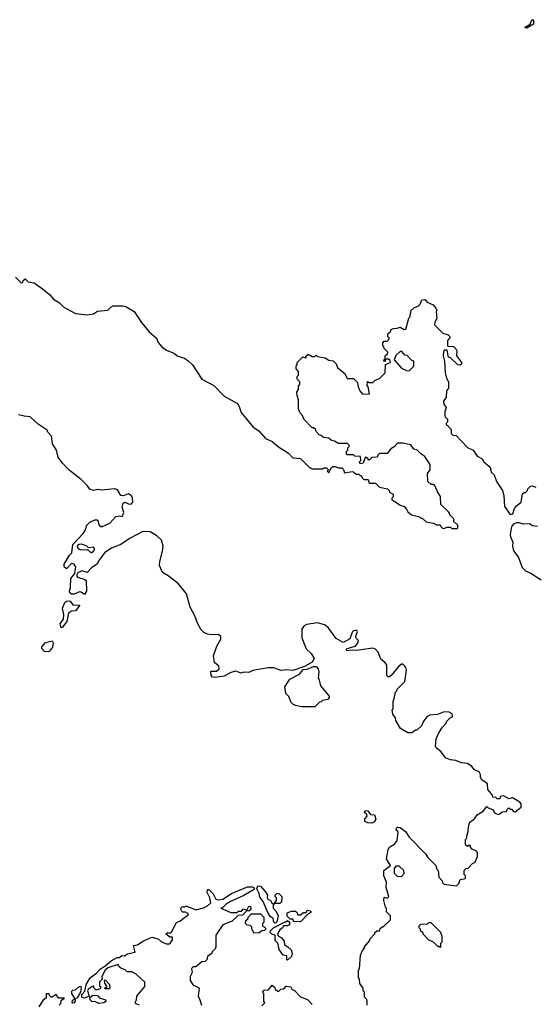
# Model space of a CAD drawing. Extents: x 1862350 to 2057294, y 212041 to 437318.
# Tile 75 of 256: x 2007954 to 2011932, y 277971 to 285585. Entities that reach past the tile are written whole.
import ezdxf

# ---------------------------------------------------------------- set-up
doc = ezdxf.new("R2010")
doc.units = 0

msp = doc.modelspace()

# ---------------------------------------------------------------- linework, layer by layer
at = {"layer": '0CON10XD'}
for points in [[(2011875, 285520), (2011861.7, 285521.7), (2011861.7, 285528.3), (2011900, 285550), (2011912.5, 285585), (2011920, 285585), (2011926, 285576), (2011925, 285550), (2011875, 285520)], [(2007920, 283595), (2007965, 283550), (2007978.3, 283551.7), (2007981.7, 283568.3), (2007995, 283580), (2008018.3, 283558.3), (2008065, 283550), (2008138.8, 283498.8), (2008187, 283457), (2008215, 283423.8), (2008262.5, 283395), (2008295, 283362.5), (2008385, 283313.3), (2008475, 283302.5), (2008525, 283310), (2008555, 283330), (2008635, 283337.5), (2008657, 283363), (2008675, 283373.3), (2008753, 283373), (2008775, 283367.5), (2008839.7, 283329.7), (2008895, 283243.3), (2008953.3, 283175), (2009012, 283122), (2009025, 283087.5), (2009052.5, 283055), (2009089.3, 283029.3), (2009145, 283006.7), (2009175, 282984), (2009227, 282967), (2009255, 282946.2), (2009288.8, 282915), (2009362.5, 282805), (2009455, 282757.5), (2009533.6, 282673.6), (2009636.4, 282616.4), (2009650, 282595), (2009666.4, 282546.4), (2009757.5, 282435), (2009802.5, 282405), (2009855, 282347.5), (2009905, 282322.5), (2009955, 282282.5), (2010033, 282233), (2010065, 282197.5), (2010125, 282192.5), (2010192.5, 282125), (2010215, 282112.5), (2010297.5, 282112.5), (2010305, 282120), (2010325, 282120), (2010340, 282105), (2010330, 282095), (2010345, 282080), (2010361.7, 282118.3), (2010375, 282130), (2010395, 282130), (2010415, 282120), (2010445, 282120), (2010457, 282107), (2010465, 282080), (2010525, 282090), (2010537, 282087), (2010555, 282070), (2010575, 282070), (2010585, 282060), (2010595, 282060), (2010601.7, 282041.7), (2010615, 282030), (2010648.3, 282028.3), (2010655, 282000), (2010705, 282000), (2010735, 281970), (2010798.3, 281958.3), (2010810, 281945), (2010811.7, 281931.7), (2010840, 281915), (2010840, 281895), (2010830, 281885), (2010830, 281875), (2010895, 281830), (2010925, 281820), (2010945, 281800), (2010955, 281780), (2010982.5, 281755)], [(2010982.5, 281755), (2011045, 281740), (2011055, 281730), (2011065, 281730), (2011095, 281702.5), (2011151.7, 281691.7), (2011175, 281680), (2011205, 281680), (2011210, 281665), (2011223, 281653), (2011235, 281650), (2011255, 281660), (2011285, 281660), (2011295, 281650), (2011335, 281650), (2011340, 281655), (2011340, 281675), (2011310, 281705), (2011310, 281725), (2011280, 281755), (2011280, 281765), (2011268.3, 281778.3), (2011210, 281835), (2011207, 281897), (2011183, 281933), (2011167, 281977), (2011155, 281990), (2011135, 281990), (2011110, 282015), (2011107.5, 282075), (2011127.5, 282105), (2011127.5, 282145), (2011085, 282207.5), (2011055, 282227.5), (2011025, 282260), (2011000, 282265), (2010977, 282297), (2010915, 282310), (2010875, 282310), (2010848.3, 282281.7), (2010823.6, 282266.4), (2010795, 282230), (2010735, 282230), (2010721.7, 282218.3), (2010718.3, 282201.7), (2010675, 282200), (2010655, 282180), (2010638.3, 282198.3), (2010625, 282200), (2010610, 282155), (2010585, 282150), (2010580, 282165), (2010590, 282175), (2010588.3, 282208.3), (2010545, 282210), (2010535, 282220), (2010485, 282220), (2010480, 282225), (2010480, 282245), (2010490, 282255), (2010490, 282275), (2010500, 282285), (2010500, 282295), (2010488.3, 282308.3), (2010418.3, 282308.3), (2010387, 282327), (2010365, 282330), (2010345, 282350), (2010303, 282353), (2010285, 282370), (2010270, 282375), (2010245, 282400), (2010240, 282415), (2010225, 282430), (2010215, 282430), (2010150, 282495), (2010140, 282525), (2010118.3, 282548.3), (2010110, 282575), (2010110, 282645), (2010098.3, 282678.3), (2010097.5, 282705), (2010110, 282725), (2010110, 282755), (2010120, 282765), (2010120, 282785), (2010100, 282805), (2010100, 282825), (2010110, 282835), (2010110, 282865), (2010090, 282885), (2010090, 282905), (2010100, 282915), (2010100, 282935), (2010141.7, 282978.3), (2010165, 282970), (2010171.7, 282988.3), (2010185, 282997.5), (2010215, 282980), (2010235, 282980), (2010245, 282990), (2010255, 282980), (2010315, 282970), (2010343, 282953), (2010377, 282947), (2010400, 282925), (2010410, 282895), (2010455, 282860), (2010468.3, 282848.3), (2010485, 282810), (2010535, 282810), (2010565, 282780), (2010570, 282745), (2010582.5, 282715), (2010605, 282690), (2010658.3, 282691.7), (2010647, 282747), (2010640, 282755), (2010641.7, 282788.3), (2010655, 282780), (2010685, 282780), (2010701.7, 282798.3), (2010735, 282810), (2010780, 282855), (2010781.7, 282918.3), (2010820, 282935), (2010818.3, 282948.3), (2010805, 282960), (2010780, 282960), (2010778.3, 282941.7), (2010770, 282945), (2010771.7, 282958.3), (2010780, 282960), (2010780, 282985), (2010798.3, 283001.7), (2010800, 283015), (2010771.7, 283041.7), (2010770, 283055), (2010760, 283065), (2010760, 283085), (2010771.7, 283098.3), (2010795, 283100), (2010808.3, 283111.7), (2010810, 283125), (2010800, 283135), (2010800, 283155), (2010820, 283175), (2010825, 283190), (2010843, 283197), (2010871.7, 283198.3), (2010895, 283207.5), (2010925, 283190), (2010938.3, 283191.7), (2010963, 283277), (2010970, 283285), (2010980, 283335), (2011005, 283360), (2011035, 283370), (2011050, 283385), (2011061.7, 283418.3), (2011085, 283420), (2011105, 283400), (2011149.3, 283379.3), (2011170, 283355), (2011177.5, 283335), (2011172.5, 283325), (2011177.5, 283275), (2011162.5, 283245), (2011160, 283225), (2011225, 283160), (2011267, 283147), (2011280, 283135), (2011280, 283125), (2011260, 283105), (2011260, 283065), (2011265, 283060), (2011307, 283057), (2011325, 283040), (2011332.5, 283025), (2011330, 282985), (2011370, 282935), (2011368.3, 282921.7), (2011357, 282913), (2011340, 282915), (2011285, 282970), (2011270, 282975), (2011258.3, 283028.3), (2011235, 283030), (2011230, 283015), (2011227.5, 282985), (2011237.5, 282945), (2011243.3, 282855), (2011253, 282813), (2011270, 282785), (2011270, 282735), (2011252.5, 282715), (2011250, 282665), (2011230, 282635), (2011233, 282613), (2011250, 282585), (2011240, 282555), (2011240, 282525), (2011243, 282513), (2011260, 282495), (2011260, 282475), (2011250, 282465), (2011250, 282455), (2011258.3, 282448.3), (2011290, 282415), (2011290, 282385), (2011301.7, 282371.7), (2011328.3, 282368.3), (2011415, 282277.5), (2011460, 282255), (2011490.7, 282210.7), (2011529.3, 282189.3), (2011542.5, 282165), (2011590, 282125), (2011600, 282085), (2011622.5, 282065), (2011640, 282015), (2011687.5, 281945), (2011697.5, 281905), (2011700.7, 281820.7), (2011745, 281757.5), (2011766.4, 281763.6), (2011780, 281805), (2011793.9, 281826.1), (2011830, 281855), (2011841.7, 281918.3), (2011855, 281930), (2011865, 281930), (2011880, 281945), (2011881.7, 281958.3), (2011903, 281977), (2011915, 281980), (2011945, 281970)], [(2010965, 282870), (2011000, 282905), (2011000, 282945), (2010981.7, 282951.7), (2010948.3, 282988.3), (2010931.7, 282991.7), (2010908.3, 283018.3), (2010895, 283020), (2010861.7, 282988.3), (2010850, 282955), (2010905, 282890), (2010943, 282873), (2010965, 282870)], [(2011288.3, 278891.7), (2011331.7, 278888.3), (2011350, 278905), (2011360, 278935), (2011400, 278945), (2011400, 278965), (2011390, 278975), (2011390, 279005), (2011405, 279020), (2011420, 279025), (2011455, 279060), (2011475, 279070), (2011492.5, 279115), (2011492.5, 279145), (2011486.4, 279156.4), (2011451.7, 279171.7), (2011440, 279185), (2011438.3, 279198.3), (2011425, 279200), (2011415, 279192.5), (2011400, 279205), (2011400, 279245), (2011410, 279255), (2011410, 279275), (2011421.7, 279308.3), (2011422.5, 279345), (2011435, 279380), (2011470, 279405), (2011490, 279435), (2011536.4, 279463.6), (2011565, 279500), (2011575, 279490), (2011608.3, 279478.3), (2011620, 279465), (2011621.7, 279451.7), (2011655, 279440), (2011667, 279443), (2011685, 279460), (2011718.3, 279461.7), (2011721.7, 279478.3), (2011735, 279490), (2011745, 279480), (2011755, 279480), (2011771.7, 279461.7), (2011785, 279460), (2011830, 279495), (2011831.7, 279521.7), (2011820, 279535), (2011765, 279567.5), (2011735, 279560), (2011695, 279582.5), (2011671.7, 279578.3), (2011665, 279560), (2011645, 279560), (2011635, 279570), (2011611.7, 279571.7), (2011608.3, 279588.3), (2011573, 279633), (2011570, 279675), (2011527, 279707), (2011517.5, 279725), (2011517, 279747), (2011505, 279767.5), (2011470, 279785), (2011449.3, 279809.3), (2011415, 279832.5), (2011368.3, 279838.3), (2011325, 279857.5), (2011285, 279862.5), (2011245, 279877.5), (2011213, 279923), (2011173.6, 279953.6), (2011167.5, 279965), (2011172.5, 280025), (2011195, 280070), (2011222.5, 280115), (2011250, 280145), (2011255, 280160), (2011285, 280190), (2011300, 280195), (2011298.3, 280218.3), (2011275, 280230), (2011235, 280232.5), (2011185, 280212.5), (2011125, 280207.5), (2011103.6, 280196.4), (2011075, 280160), (2011060, 280125), (2011025, 280090), (2011015, 280090), (2010985, 280070), (2010955, 280070), (2010897.5, 280105), (2010862.5, 280165), (2010860, 280185), (2010837.5, 280215), (2010832.5, 280245), (2010840, 280255), (2010840, 280315), (2010850, 280335), (2010860, 280385), (2010870, 280395), (2010871.7, 280408.3), (2010931.7, 280468.3), (2010943.8, 280555), (2010940, 280575), (2010929.3, 280589.3), (2010915, 280600), (2010905, 280600), (2010885, 280586.7), (2010826.4, 280513.6), (2010805, 280500), (2010793.3, 280513.3), (2010792.5, 280595), (2010777.5, 280615), (2010745, 280640), (2010724, 280695), (2010705, 280717.5), (2010685, 280725.6), (2010557.3, 280707.3), (2010525, 280710.8), (2010482.5, 280705), (2010477.5, 280715), (2010485, 280722.5), (2010548.9, 280741.1), (2010568, 280765), (2010572.5, 280785), (2010553.3, 280805), (2010554, 280825), (2010566.2, 280855), (2010560, 280865), (2010535, 280860), (2010525, 280849.2), (2010505, 280796.2), (2010455, 280770), (2010400.5, 280800.5), (2010339.2, 280885), (2010310, 280905), (2010255, 280922), (2010172.3, 280907.7), (2010152.7, 280897.3), (2010133.8, 280875), (2010133.8, 280805), (2010169.3, 280719.3), (2010207.5, 280685), (2010230, 280645), (2010215, 280617.5), (2010155, 280582.5), (2010065, 280552.5), (2010016.7, 280556.7), (2009975, 280552.5), (2009915, 280572.5), (2009875, 280573.3), (2009757, 280553), (2009725, 280537.5), (2009685, 280540), (2009665, 280532.5), (2009625, 280547.5), (2009585, 280537.5), (2009535, 280507.5), (2009465, 280497.5), (2009445, 280500), (2009433, 280513), (2009431.7, 280548.3), (2009475, 280547.5), (2009496.7, 280565), (2009492.5, 280585), (2009460, 280615), (2009452.5, 280665), (2009478.3, 280741.7), (2009510, 280795), (2009510, 280815), (2009491.7, 280831.7), (2009435, 280827.5), (2009405, 280833.3), (2009377.5, 280845), (2009356.1, 280866.1), (2009327.3, 280917.3), (2009308, 280975), (2009272.7, 281042.7), (2009244.4, 281144.4), (2009180, 281225), (2009102, 281285), (2009071.5, 281301.5), (2009056.2, 281316.2), (2009035.6, 281365), (2009035.8, 281395), (2009058.8, 281475), (2009063.3, 281515), (2009050.7, 281560.7), (2009013.6, 281593.6), (2008963.6, 281623.6), (2008905, 281626.2), (2008807.5, 281575), (2008735, 281527.5), (2008662.3, 281497.7), (2008612.5, 281465), (2008566.4, 281403.6), (2008552.5, 281375), (2008510.7, 281349.3), (2008475, 281310), (2008435, 281321.8), (2008402, 281308), (2008392, 281288), (2008400, 281275), (2008457, 281257), (2008467, 281247), (2008470, 281165), (2008455, 281140), (2008427.9, 281157.9), (2008415, 281159.6), (2008375, 281141.4), (2008355, 281142), (2008342.2, 281152.2), (2008339.4, 281165), (2008347.3, 281195), (2008348.9, 281265), (2008378.8, 281301.2), (2008386.9, 281355), (2008375, 281374.3), (2008355, 281378.8), (2008315, 281337.5), (2008297.5, 281355), (2008297.5, 281375), (2008337.5, 281445), (2008357, 281463), (2008363.3, 281526.7), (2008445, 281612.5), (2008460, 281635), (2008472.5, 281675), (2008495, 281700), (2008535, 281717.5), (2008555, 281717.5), (2008568, 281675), (2008585, 281663.3), (2008649.5, 281690.5), (2008696.9, 281743.1), (2008725, 281747.5), (2008745, 281742.5), (2008758.1, 281775), (2008744.6, 281815), (2008753, 281847), (2008766.4, 281853.6), (2008795, 281840), (2008815, 281838.9), (2008827.5, 281855), (2008825, 281888.8), (2008815, 281905.7), (2008795, 281918.6), (2008755, 281902.5), (2008735, 281906.7), (2008709.5, 281949.5), (2008688.3, 281958.3), (2008585, 281948), (2008555, 281952.5), (2008525, 281943.3), (2008495, 281953.3), (2008475, 281982.5), (2008428.3, 282028.3), (2008335, 282101.2), (2008284.4, 282154.4), (2008251.7, 282201.7), (2008238.8, 282255), (2008206.7, 282305), (2008200, 282365), (2008170, 282395), (2008165, 282410), (2008096.4, 282456.4), (2008035, 282514.2), (2007989.1, 282519.1), (2007945, 282528.9)], [(2011957, 281667), (2011915, 281670), (2011897, 281687), (2011847, 281683), (2011815, 281694), (2011795, 281694), (2011771.2, 281685), (2011756, 281665), (2011746.7, 281605), (2011747.5, 281585), (2011767.5, 281545), (2011763.3, 281515), (2011769.3, 281489.3), (2011773.9, 281473.9), (2011810, 281425), (2011839.3, 281349.3), (2011865, 281323.3), (2011906.2, 281306.2), (2011985, 281252.5)], [(2008505, 281462), (2008525, 281474), (2008531.4, 281485), (2008532.5, 281495), (2008525, 281505.6), (2008485, 281500), (2008472, 281515), (2008435, 281530.5), (2008412.7, 281527.3), (2008401.4, 281518.6), (2008399.2, 281505), (2008410.3, 281490.3), (2008425, 281485.4), (2008477.5, 281487.5), (2008505, 281462)], [(2008275, 280883.3), (2008266.4, 280913.6), (2008291.2, 280948.8), (2008294.6, 280985), (2008285.6, 281035), (2008302.7, 281077.3), (2008315, 281088), (2008335, 281092), (2008345, 281088.8), (2008365, 281060.6), (2008418.3, 281058.3), (2008383.8, 281015), (2008355, 281010), (2008331.1, 280995), (2008317.7, 280932.3), (2008285, 280887.5), (2008275, 280883.3)], [(2008173, 280697), (2008145, 280700), (2008125, 280722.5), (2008123.8, 280735), (2008151.9, 280768.1), (2008205, 280782.5), (2008213.3, 280765), (2008206.1, 280733.9), (2008185, 280702.5), (2008173, 280697)], [(2010235, 280272.5), (2010135, 280272.5), (2010085, 280282.5), (2010065, 280292.5), (2010052.5, 280305), (2010035, 280350), (2010010, 280375), (2010002.5, 280425), (2010042.5, 280485), (2010117.5, 280525), (2010145, 280560), (2010175, 280563.3), (2010225, 280582.5), (2010245, 280582.5), (2010260, 280565), (2010267.5, 280545), (2010260, 280495), (2010267, 280487), (2010280, 280435), (2010347.5, 280355), (2010347, 280343), (2010335, 280327.5), (2010295, 280320), (2010285, 280310), (2010271.7, 280308.3), (2010235, 280272.5)], [(2010675, 279372.5), (2010645, 279373.3), (2010622.5, 279385), (2010622.5, 279405), (2010640, 279425), (2010638.3, 279438.3), (2010620, 279455), (2010625, 279470), (2010645, 279467.5), (2010665, 279440), (2010697, 279437), (2010706.4, 279403.6), (2010695, 279382.5), (2010675, 279372.5)], [(2010640, 277965), (2010640, 277995), (2010637, 278007), (2010620, 278025), (2010620, 278065), (2010610, 278075), (2010610, 278095), (2010583, 278133), (2010580, 278165), (2010572.5, 278175), (2010572.5, 278235), (2010580, 278245), (2010588.3, 278351.7), (2010603, 278387), (2010620, 278405), (2010620, 278415), (2010660, 278465), (2010660, 278475), (2010700, 278515), (2010700, 278525), (2010715, 278540), (2010735, 278540), (2010741.7, 278558.3), (2010755, 278570), (2010765, 278570), (2010820, 278625), (2010820, 278655), (2010790, 278685), (2010790, 278715), (2010783, 278723), (2010770, 278775), (2010771.7, 278798.3), (2010795, 278792.5), (2010807.5, 278805), (2010786.7, 278875), (2010790, 278915), (2010770, 278965), (2010770, 279005), (2010820, 279045), (2010790, 279095), (2010803, 279167), (2010813, 279187), (2010855, 279212.5), (2010872.3, 279237.7), (2010880, 279305), (2010863, 279327), (2010875, 279340), (2010895, 279337.5), (2010936.4, 279306.4), (2010963.6, 279263.6), (2011093, 279133), (2011110, 279105), (2011170, 279045), (2011180, 279015), (2011190, 279005), (2011193, 278953), (2011220, 278925), (2011221.7, 278911.7), (2011235, 278900), (2011288.3, 278891.7)], [(2010905, 278960), (2010926.8, 278983.2), (2010924.3, 279005), (2010888.3, 279038.3), (2010862, 279038), (2010848.8, 279021.2), (2010848.8, 278985), (2010871.4, 278961.4), (2010905, 278960)], [(2008880, 277965), (2008853.6, 277973.6), (2008847.5, 277985), (2008857.5, 278005), (2008860, 278035), (2008920.3, 278109.7), (2008922.3, 278142.3), (2008855, 278203.8), (2008821.7, 278221.7), (2008785, 278222.5), (2008768.8, 278238.8), (2008735, 278250), (2008721.7, 278261.7), (2008715, 278280), (2008635, 278252.5), (2008614, 278236), (2008587.5, 278185), (2008590, 278165), (2008570, 278145), (2008570, 278115), (2008580, 278105), (2008575, 278090), (2008545, 278080), (2008530, 278095), (2008525, 278110), (2008515, 278107.5), (2008483.6, 278086.4), (2008477.5, 278075), (2008490, 278035), (2008455, 278017.5), (2008434.2, 278024.2), (2008433.6, 278046.4), (2008457, 278073), (2008471.2, 278128.8), (2008501.7, 278178.3), (2008547, 278213), (2008575, 278243.3), (2008615, 278267.5), (2008661.7, 278308.3), (2008708.3, 278331.7), (2008725, 278332.5), (2008742.5, 278347.5), (2008763, 278347), (2008788.3, 278361.7), (2008846.7, 278373.3), (2008833.8, 278426.2), (2008865, 278431.2), (2008905, 278460), (2008975, 278490), (2009025, 278477.5), (2009047.5, 278457.5), (2009085, 278438.8), (2009115, 278437.5), (2009135, 278470), (2009135, 278490), (2009115, 278490), (2009083, 278517), (2009097, 278527), (2009115, 278520), (2009130, 278535), (2009166.2, 278603.8), (2009190.8, 278615), (2009258.8, 278665), (2009253.6, 278673.6), (2009235, 278682.5), (2009215, 278682.5), (2009203.6, 278693.6), (2009200, 278715), (2009210, 278725), (2009217.5, 278727.5), (2009225, 278720), (2009235, 278730), (2009245, 278730), (2009315, 278701.2), (2009375, 278717.1), (2009405, 278732), (2009431.2, 278755), (2009423.3, 278795), (2009402.5, 278835), (2009405, 278858.8), (2009415, 278857.5), (2009450, 278825), (2009470, 278785), (2009485, 278778.6), (2009525, 278783.5), (2009591.2, 278828.8), (2009715, 278880), (2009750.2, 278880.2), (2009763.8, 278875), (2009770, 278865), (2009762.5, 278855), (2009687.1, 278812.9), (2009583.3, 278765), (2009550, 278745), (2009522.5, 278717.5), (2009510, 278715), (2009585, 278680), (2009635, 278680), (2009645, 278690), (2009668.3, 278691.7), (2009685, 278710), (2009710, 278700), (2009725, 278730), (2009738.3, 278728.3), (2009740, 278705), (2009725, 278690), (2009710, 278700), (2009708.3, 278691.7), (2009675, 278660), (2009641.7, 278658.3), (2009597, 278613), (2009523.6, 278586.4), (2009470, 278505), (2009470, 278415), (2009465, 278400), (2009440, 278375), (2009440, 278365), (2009405, 278340), (2009400, 278315), (2009388.3, 278301.7), (2009361.7, 278298.3), (2009315, 278260), (2009295, 278260), (2009283, 278247), (2009287, 278217), (2009272.5, 278185), (2009272.5, 278155), (2009291.2, 278121.2), (2009327, 278107), (2009340, 278095), (2009332.5, 278035), (2009347.5, 278005), (2009360, 277965)], [(2009925, 278597.5), (2009917.5, 278605), (2009912.5, 278635), (2009890.8, 278650.8), (2009871.7, 278681.7), (2009836, 278766), (2009810.5, 278800.5), (2009805, 278827.5), (2009786, 278865), (2009795, 278887.5), (2009815.4, 278885.4), (2009852.5, 278842.5), (2009870, 278815), (2009867.5, 278795), (2009872.5, 278785), (2009893.3, 278773.3), (2009905, 278750), (2009920, 278750), (2009940, 278775), (2009940, 278795), (2009930, 278805), (2009930, 278815), (2009945, 278830), (2009960, 278825), (2009980, 278805), (2009978.3, 278761.7), (2009965, 278750), (2009920, 278750), (2009912.5, 278737.5), (2009913.3, 278715), (2009934.1, 278694.1), (2009951.2, 278655), (2009942.5, 278607.5), (2009935, 278600), (2009925, 278597.5)], [(2010125, 278610), (2010071.7, 278611.7), (2010068.3, 278628.3), (2010045, 278630), (2010021.7, 278651.7), (2010021.7, 278678.3), (2010055, 278690), (2010085, 278690), (2010098.3, 278678.3), (2010102.5, 278662.5), (2010125, 278662.5), (2010148.3, 278681.7), (2010168.3, 278681.7), (2010175, 278700), (2010200, 278695), (2010207, 278687), (2010205, 278680), (2010181.7, 278668.3), (2010125, 278610)], [(2009761.7, 278521.7), (2009760, 278535), (2009750, 278545), (2009748.3, 278568.3), (2009735, 278580), (2009711.7, 278581.7), (2009700, 278595), (2009701.7, 278618.3), (2009718.3, 278631.7), (2009721.7, 278648.3), (2009745, 278670), (2009815, 278670), (2009840, 278645), (2009840, 278605), (2009830, 278595), (2009830, 278575), (2009845, 278570), (2009860, 278555), (2009847, 278543), (2009825, 278540), (2009805, 278523.3), (2009761.7, 278521.7)], [(2010025, 278313.3), (2010020, 278315), (2010020, 278345), (2009991.7, 278351.7), (2009960, 278395), (2009950, 278445), (2009930, 278465), (2009930, 278505), (2009903, 278513), (2009890, 278525), (2009891.7, 278538.3), (2009916.4, 278563.6), (2010005, 278610), (2010015, 278610), (2010025, 278620), (2010040, 278605), (2010040, 278585), (2010025, 278577.5), (2009993.3, 278576.7), (2009986.4, 278563.6), (2009964, 278546), (2009947.5, 278515), (2009951.7, 278501.7), (2009976.4, 278486.4), (2009998.3, 278458.3), (2010000.7, 278430.7), (2010026.4, 278416.4), (2010051.7, 278391.7), (2010060, 278365), (2010055, 278340), (2010025, 278313.3)], [(2011205, 278410), (2011210, 278415), (2011210, 278445), (2011220, 278455), (2011220, 278495), (2011210, 278525), (2011135, 278600), (2011115, 278600), (2011105, 278590), (2011051.7, 278588.3), (2011040, 278575), (2011040, 278565), (2011050, 278555), (2011050, 278545), (2011070, 278525), (2011070, 278515), (2011115, 278470), (2011147, 278457), (2011185, 278420), (2011195, 278420), (2011205, 278410)], [(2008645, 278090), (2008615, 278090), (2008610, 278095), (2008630, 278105), (2008612.5, 278135), (2008610, 278155), (2008615, 278160), (2008647.5, 278125), (2008650, 278095), (2008645, 278090)], [(2008365, 277980), (2008358.3, 277988.3), (2008360.7, 277999.3), (2008380, 278015), (2008356.2, 278055), (2008357.5, 278072.5), (2008365, 278080), (2008385, 278082.5), (2008410, 278105), (2008425, 278110), (2008430, 278105), (2008423.8, 278065), (2008399.2, 278020.8), (2008380, 278010), (2008382.5, 277995), (2008375, 277982.5), (2008365, 277980)], [(2009825, 277960), (2009848.3, 277981.7), (2009840, 277995), (2009840, 278055), (2009830, 278065), (2009845, 278080), (2009878.3, 278081.7), (2009905, 278120), (2009925, 278100), (2009930, 278085), (2009955, 278070), (2009971.7, 278088.3), (2009995, 278090), (2010015, 278110), (2010050, 278105), (2010060, 278085), (2010080, 278075), (2010125, 278030), (2010178.3, 278008.3), (2010215, 277970)], [(2008105, 277952.5), (2008140.7, 278009.3), (2008160, 278025), (2008160, 278055), (2008180, 278055), (2008181.7, 278041.7), (2008195, 278030), (2008205, 278030), (2008235, 278050), (2008240, 278035), (2008255, 278020), (2008295, 278020), (2008300, 278015), (2008271.7, 277998.3), (2008270, 277975), (2008260, 277965)], [(2008566.2, 277976.2), (2008539.3, 277989.3), (2008512.3, 277992.3), (2008498.8, 278005), (2008496.7, 278023.3), (2008518.3, 278041.7), (2008555, 278040), (2008571.7, 278021.7), (2008616.4, 278006.4), (2008622.5, 277995), (2008605, 277982), (2008566.2, 277976.2)]]:
    msp.add_lwpolyline(points, dxfattribs=at)

doc.saveas('drawing.dxf')
